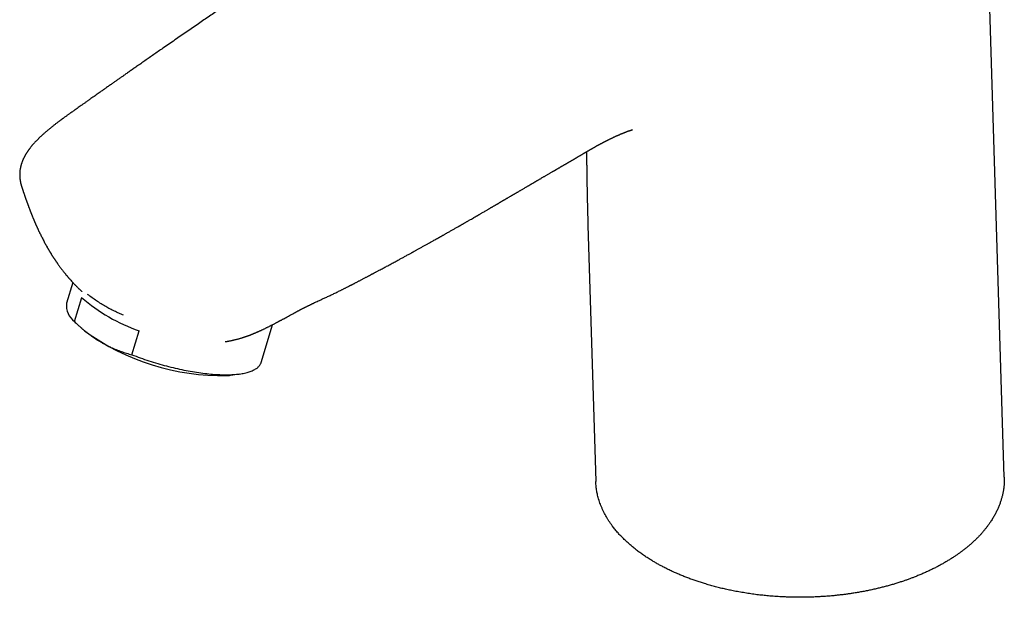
# Model space of a CAD drawing. Header units: millimetres. Extents: x 8 to 813, y 12 to 788.
# Tile 14 of 32: x 547 to 664, y 121 to 189. Entities that reach past the tile are written whole.
import ezdxf

# ---------------------------------------------------------------- set-up
doc = ezdxf.new("R2010")
doc.units = ezdxf.units.MM

msp = doc.modelspace()

# ---------------------------------------------------------------- linework, layer by layer
at = {"color": 7, "linetype": 'Continuous', "lineweight": 30}
for p, q in [((663.53, 134.91), (661.09, 214.37)), ((547.59, 169.26), (547.6, 169.23)), ((614.41, 164.66), (615.34, 134.42)), ((553.11, 158.48), (553.09, 158.5)), ((553.63, 157.89), (552.89, 155.43)), ((554.45, 157.07), (554.44, 157.08)), ((553.82, 153.28), (554.68, 156.11)), ((554.49, 152.66), (555.06, 152.16)), ((560.6, 149.37), (561.46, 152.2)), ((575.85, 148.46), (577.2, 152.91)), ((572.06, 150.98), (572.08, 150.99)), ((572.23, 146.95), (573.32, 147.1))]:
    msp.add_line(p, q, dxfattribs=at)
at = {"color": 7, "linetype": 'Continuous', "lineweight": 30, "flags": 128}
msp.add_lwpolyline([(560.6, 149.37), (560.85, 149.27), (561.1, 149.18), (561.34, 149.09), (561.6, 149), (561.85, 148.91), (562.1, 148.82), (562.36, 148.74), (562.61, 148.65), (562.87, 148.57), (563.13, 148.49), (563.39, 148.41), (563.65, 148.33), (563.91, 148.26), (564.17, 148.19), (564.43, 148.11), (564.69, 148.04), (564.94, 147.98), (565.2, 147.91), (565.46, 147.85), (565.72, 147.79), (565.98, 147.73), (566.24, 147.67), (566.49, 147.62), (566.75, 147.56), (567, 147.51), (567.25, 147.46), (567.5, 147.42), (567.75, 147.38), (568, 147.33), (568.24, 147.3), (568.49, 147.26), (568.73, 147.22), (568.97, 147.19), (569.21, 147.16), (569.44, 147.14), (569.67, 147.11), (569.9, 147.09), (570.13, 147.07), (570.35, 147.05), (570.57, 147.04), (570.79, 147.03), (571, 147.02), (571.21, 147.01), (571.42, 147), (571.62, 147), (571.82, 147), (572.02, 147.01), (572.21, 147.01), (572.4, 147.02), (572.59, 147.03), (572.77, 147.04), (572.94, 147.06), (573.11, 147.07), (573.28, 147.09), (573.44, 147.12), (573.6, 147.14), (573.75, 147.17), (573.9, 147.2), (574.05, 147.23), (574.19, 147.27), (574.32, 147.3), (574.45, 147.34), (574.57, 147.39), (574.69, 147.43), (574.8, 147.48), (574.91, 147.53), (575.01, 147.58), (575.11, 147.63), (575.2, 147.69), (575.29, 147.74), (575.37, 147.8), (575.45, 147.86), (575.51, 147.93), (575.58, 147.99), (575.64, 148.06), (575.69, 148.13), (575.74, 148.2), (575.78, 148.28), (575.81, 148.35), (575.84, 148.43), (575.85, 148.46)], dxfattribs=at)
at = {"color": 7, "linetype": 'Continuous', "lineweight": 30}
for centre, radius, start, end in [((567.99, 171.34), 20.23, 228.8409, 251.1644), ((555.27, 155.19), 2.39, 174.1791, 232.7529), ((571.21, 174.32), 27.42, 233.9093, 271.2718), ((571.05, 155.73), 8.86, 274.9234, 277.6473)]:
    msp.add_arc(centre, radius, start, end, dxfattribs=at)
for points, knots in [([(611.3, 216.63), (611.29, 216.62), (611.25, 216.59), (611.19, 216.56), (611.13, 216.52), (611.09, 216.48), (611.04, 216.45), (611.01, 216.43), (610.97, 216.4), (610.93, 216.38), (610.89, 216.35), (610.83, 216.31), (610.76, 216.26), (610.66, 216.19), (610.53, 216.11), (610.39, 216.01), (610.23, 215.91), (610.06, 215.8), (609.88, 215.68), (609.67, 215.55), (609.46, 215.41), (609.23, 215.26), (608.99, 215.12), (608.75, 214.96), (608.51, 214.81), (608.27, 214.66), (607.95, 214.45), (607.56, 214.21), (607.09, 213.91), (606.58, 213.58), (606.02, 213.23), (605.42, 212.85), (604.81, 212.45), (604.23, 212.08), (603.69, 211.73), (603.18, 211.41), (602.67, 211.08), (602.14, 210.73), (601.57, 210.37), (600.99, 209.99), (600.42, 209.62), (599.87, 209.26), (599.32, 208.91), (598.77, 208.55), (598.21, 208.19), (597.64, 207.82), (597.2, 207.54), (596.88, 207.33), (596.67, 207.19), (596.46, 207.06), (596.27, 206.93), (596.08, 206.81), (595.91, 206.7), (595.76, 206.6), (595.61, 206.51), (595.48, 206.42), (595.36, 206.34), (595.25, 206.27), (595.16, 206.21), (595.08, 206.16), (594.99, 206.11), (594.91, 206.05), (594.81, 205.99), (594.7, 205.91), (594.57, 205.83), (594.43, 205.74), (594.28, 205.64), (594.11, 205.53), (593.93, 205.41), (593.73, 205.29), (593.52, 205.15), (593.28, 204.99), (593.03, 204.83), (592.78, 204.67), (592.53, 204.5), (592.1, 204.23), (591.5, 203.83), (590.72, 203.32), (590.03, 202.87), (589.44, 202.49), (588.96, 202.17), (588.48, 201.86), (588.01, 201.55), (587.55, 201.25), (587.12, 200.96), (586.7, 200.68), (586.29, 200.42), (585.89, 200.15), (585.51, 199.9), (585.13, 199.65), (584.77, 199.41), (584.43, 199.18), (584.09, 198.96), (583.77, 198.75), (583.44, 198.53), (583.11, 198.31), (582.72, 198.05), (582.28, 197.76), (581.77, 197.42), (581.25, 197.07), (580.72, 196.72), (580.19, 196.37), (579.67, 196.02), (579.15, 195.67), (578.63, 195.32), (578.09, 194.96), (577.56, 194.6), (577.02, 194.24), (576.18, 193.67), (575.03, 192.89), (573.63, 191.94), (572.29, 191.04), (571.02, 190.17), (569.74, 189.29), (568.43, 188.39), (567.07, 187.46), (565.67, 186.49), (564.55, 185.72), (563.72, 185.14), (563.18, 184.77), (562.66, 184.4), (562.15, 184.05), (561.65, 183.7), (561.19, 183.38), (560.77, 183.09), (560.38, 182.82), (560, 182.55), (559.66, 182.31), (559.34, 182.09), (559.04, 181.87), (558.72, 181.65), (558.4, 181.43), (558.06, 181.19), (557.71, 180.95), (557.36, 180.69), (557.03, 180.47), (556.75, 180.27), (556.51, 180.09), (556.26, 179.92), (556.02, 179.75), (555.75, 179.56), (555.47, 179.36), (555.18, 179.16), (554.9, 178.96), (554.64, 178.78), (554.39, 178.6), (554.15, 178.43), (553.89, 178.24), (553.59, 178.03), (553.32, 177.84), (553.12, 177.7), (553, 177.61), (552.87, 177.52), (552.74, 177.42), (552.62, 177.34), (552.53, 177.27), (552.47, 177.23), (552.43, 177.2), (552.4, 177.18), (552.37, 177.15), (552.34, 177.13), (552.29, 177.1), (552.24, 177.06), (552.18, 177.02), (552.11, 176.96), (552.03, 176.9), (551.93, 176.83), (551.81, 176.74), (551.68, 176.64), (551.54, 176.54), (551.41, 176.44), (551.29, 176.34), (551.19, 176.26), (551.09, 176.18), (551, 176.11), (550.9, 176.03), (550.8, 175.95), (550.7, 175.87), (550.61, 175.79), (550.51, 175.7), (550.4, 175.61), (550.28, 175.5), (550.16, 175.4), (550.06, 175.31), (549.97, 175.23), (549.89, 175.15), (549.8, 175.07), (549.72, 174.99), (549.64, 174.92), (549.57, 174.85), (549.5, 174.77), (549.42, 174.69), (549.34, 174.61), (549.25, 174.52), (549.16, 174.42), (549.08, 174.33), (549, 174.25), (548.92, 174.16), (548.85, 174.07), (548.78, 173.99), (548.72, 173.91), (548.66, 173.84), (548.61, 173.77), (548.57, 173.72), (548.53, 173.67), (548.5, 173.63), (548.47, 173.59), (548.44, 173.54), (548.4, 173.49), (548.36, 173.43), (548.32, 173.37), (548.28, 173.32), (548.25, 173.27), (548.22, 173.23), (548.2, 173.19), (548.17, 173.15), (548.14, 173.09), (548.1, 173.04), (548.06, 172.97), (548.02, 172.91), (547.98, 172.83), (547.94, 172.75), (547.9, 172.67), (547.86, 172.59), (547.82, 172.51), (547.77, 172.41), (547.73, 172.31), (547.69, 172.21), (547.65, 172.11), (547.62, 172.02), (547.59, 171.94), (547.57, 171.87), (547.55, 171.8), (547.53, 171.72), (547.5, 171.63), (547.47, 171.51), (547.45, 171.39), (547.42, 171.26), (547.4, 171.14), (547.39, 171.03), (547.38, 170.93), (547.38, 170.84), (547.37, 170.76), (547.37, 170.67), (547.37, 170.58), (547.37, 170.5), (547.37, 170.42), (547.37, 170.35), (547.38, 170.28), (547.38, 170.2), (547.39, 170.14), (547.4, 170.08), (547.41, 170.01), (547.42, 169.92), (547.44, 169.83), (547.45, 169.73), (547.47, 169.65), (547.49, 169.57), (547.51, 169.51), (547.53, 169.43), (547.56, 169.33), (547.58, 169.27), (547.59, 169.23)], [0, 0, 0, 0, 0.0007849, 0.0018001, 0.0026609, 0.003368, 0.0039877, 0.004564, 0.0050967, 0.0055859, 0.0063778, 0.0071806, 0.0080507, 0.0097245, 0.0116022, 0.0136842, 0.0159709, 0.018463, 0.0211609, 0.0240651, 0.0271758, 0.0304843, 0.0338691, 0.0372913, 0.0407503, 0.0442456, 0.0477766, 0.0543425, 0.0610281, 0.0678335, 0.0762627, 0.0848693, 0.0936536, 0.1026159, 0.1097828, 0.1170598, 0.124439, 0.1317585, 0.1403109, 0.1486879, 0.1568894, 0.1649157, 0.1727665, 0.180442, 0.1888303, 0.1969986, 0.204947, 0.2080094, 0.2110378, 0.2140178, 0.2168388, 0.2194777, 0.2219344, 0.2242089, 0.2263013, 0.2282115, 0.2299395, 0.2314853, 0.2328489, 0.2339688, 0.2350979, 0.2363612, 0.2377601, 0.2393243, 0.2411574, 0.2431864, 0.2454114, 0.2478324, 0.2504494, 0.2532624, 0.2562714, 0.2598036, 0.2634272, 0.2670734, 0.2707423, 0.2744339, 0.2855547, 0.2968761, 0.3083981, 0.3154076, 0.3224892, 0.3295129, 0.3363393, 0.3429682, 0.3492865, 0.3554144, 0.3613518, 0.3670987, 0.3727542, 0.3782122, 0.3834727, 0.3885355, 0.3934007, 0.3980724, 0.4028309, 0.4076836, 0.4126303, 0.4198601, 0.4272819, 0.4348956, 0.4427012, 0.4506988, 0.4581359, 0.4657316, 0.473486, 0.4813909, 0.4893206, 0.4972319, 0.5051248, 0.5267349, 0.548205, 0.5672563, 0.5861956, 0.6051432, 0.6242448, 0.6450456, 0.6660263, 0.6871866, 0.695479, 0.7035775, 0.7114767, 0.7191766, 0.7266772, 0.7339784, 0.7399575, 0.7457958, 0.7514935, 0.7570506, 0.7614544, 0.7660328, 0.7707859, 0.7757137, 0.780816, 0.7860931, 0.7915448, 0.7971712, 0.8007973, 0.8044924, 0.8082566, 0.8120357, 0.8157, 0.8203347, 0.8247613, 0.8289797, 0.8329901, 0.8367923, 0.8403864, 0.8437723, 0.8489187, 0.8542577, 0.8559798, 0.8578022, 0.8597547, 0.8618377, 0.8640493, 0.8650871, 0.8659427, 0.8666161, 0.867107, 0.867488, 0.8679757, 0.8685845, 0.8693941, 0.8703505, 0.8714538, 0.8727042, 0.8740685, 0.8761187, 0.8781797, 0.8802514, 0.8823337, 0.8842757, 0.8858829, 0.8873164, 0.8888788, 0.8905204, 0.8921215, 0.8936767, 0.8951881, 0.8966703, 0.898665, 0.9006423, 0.9026251, 0.9045364, 0.9058217, 0.9072401, 0.9088063, 0.9103165, 0.9116693, 0.9128912, 0.9142266, 0.9156364, 0.917188, 0.9189065, 0.9205469, 0.9221624, 0.9237312, 0.9252377, 0.9266785, 0.9280538, 0.9293858, 0.9307972, 0.9316858, 0.9326161, 0.9334413, 0.9341405, 0.9347446, 0.9354673, 0.9363459, 0.9373366, 0.9383083, 0.939215, 0.939969, 0.9405765, 0.9411988, 0.9419097, 0.9426947, 0.9437174, 0.9445575, 0.9456455, 0.9469028, 0.9481412, 0.9493569, 0.9505571, 0.951749, 0.9532798, 0.9547851, 0.9562806, 0.9578244, 0.9593638, 0.9604394, 0.9613997, 0.9624134, 0.9635308, 0.964723, 0.9666071, 0.9684525, 0.9702385, 0.9720439, 0.97369, 0.9751318, 0.9762602, 0.9774957, 0.9788034, 0.9801414, 0.9813446, 0.9824572, 0.9834345, 0.9845195, 0.9856305, 0.9866133, 0.9874646, 0.9882668, 0.9896179, 0.9910402, 0.9924416, 0.9939221, 0.9949183, 0.9959715, 0.9971577, 0.9985006, 1, 1, 1, 1]), ([(580.07, 154.46), (580.09, 154.47), (580.13, 154.49), (580.19, 154.53), (580.24, 154.56), (580.29, 154.58), (580.32, 154.59), (580.34, 154.61), (580.36, 154.62), (580.38, 154.63), (580.42, 154.65), (580.46, 154.67), (580.51, 154.7), (580.57, 154.72), (580.64, 154.76), (580.72, 154.8), (580.81, 154.85), (580.9, 154.89), (580.97, 154.93), (581.04, 154.96), (581.11, 155), (581.19, 155.03), (581.27, 155.08), (581.36, 155.12), (581.45, 155.16), (581.55, 155.21), (581.64, 155.25), (581.72, 155.29), (581.78, 155.32), (581.84, 155.35), (581.89, 155.38), (581.96, 155.41), (582.03, 155.44), (582.12, 155.49), (582.26, 155.55), (582.46, 155.65), (582.76, 155.79), (583.1, 155.95), (583.49, 156.13), (583.91, 156.32), (584.34, 156.53), (584.78, 156.74), (585.11, 156.9), (585.35, 157.02), (585.47, 157.08), (585.59, 157.14), (585.72, 157.2), (585.84, 157.27), (585.97, 157.33), (586.09, 157.39), (586.2, 157.45), (586.29, 157.49), (586.37, 157.53), (586.43, 157.57), (586.47, 157.59), (586.5, 157.6), (586.51, 157.61), (586.54, 157.62), (586.57, 157.64), (586.61, 157.66), (586.66, 157.68), (586.71, 157.71), (586.78, 157.74), (586.87, 157.79), (586.97, 157.84), (587.09, 157.9), (587.21, 157.97), (587.34, 158.03), (587.46, 158.1), (587.59, 158.17), (587.73, 158.24), (587.87, 158.31), (588.01, 158.38), (588.15, 158.46), (588.29, 158.53), (588.41, 158.6), (588.53, 158.66), (588.65, 158.72), (588.76, 158.78), (588.85, 158.83), (588.93, 158.87), (589, 158.91), (589.07, 158.94), (589.13, 158.98), (589.2, 159.01), (589.29, 159.06), (589.39, 159.12), (589.51, 159.18), (589.65, 159.26), (589.82, 159.35), (590.02, 159.45), (590.24, 159.57), (590.45, 159.68), (590.68, 159.81), (590.93, 159.94), (591.19, 160.08), (591.43, 160.21), (591.66, 160.34), (591.88, 160.45), (592.08, 160.56), (592.26, 160.66), (592.43, 160.76), (592.6, 160.85), (592.77, 160.94), (592.95, 161.04), (593.13, 161.14), (593.31, 161.23), (593.47, 161.32), (593.6, 161.39), (593.68, 161.44), (593.74, 161.47), (593.8, 161.5), (593.87, 161.54), (593.97, 161.6), (594.08, 161.66), (594.21, 161.73), (594.36, 161.81), (594.51, 161.9), (594.72, 162.01), (594.98, 162.16), (595.29, 162.33), (595.57, 162.49), (595.86, 162.64), (596.11, 162.79), (596.35, 162.92), (596.52, 163.02), (596.65, 163.09), (596.72, 163.13), (596.79, 163.17), (596.85, 163.2), (596.9, 163.23), (596.94, 163.25), (596.97, 163.27), (597, 163.29), (597.04, 163.31), (597.08, 163.33), (597.14, 163.37), (597.22, 163.41), (597.31, 163.46), (597.42, 163.52), (597.54, 163.59), (597.66, 163.66), (597.79, 163.73), (597.95, 163.82), (598.12, 163.92), (598.28, 164.01), (598.44, 164.1), (598.6, 164.19), (598.76, 164.28), (598.92, 164.37), (599.08, 164.47), (599.22, 164.55), (599.32, 164.61), (599.39, 164.64), (599.44, 164.67), (599.49, 164.7), (599.52, 164.72), (599.55, 164.74), (599.59, 164.76), (599.64, 164.78), (599.69, 164.82), (599.77, 164.86), (599.85, 164.91), (599.96, 164.97), (600.07, 165.03), (600.18, 165.1), (600.3, 165.16), (600.46, 165.26), (600.66, 165.37), (600.86, 165.49), (601, 165.57), (601.09, 165.62), (601.18, 165.67), (601.25, 165.72), (601.31, 165.75), (601.37, 165.78), (601.42, 165.81), (601.47, 165.84), (601.53, 165.88), (601.62, 165.93), (601.73, 165.99), (601.85, 166.06), (602.05, 166.18), (602.27, 166.3), (602.48, 166.43), (602.61, 166.5), (602.73, 166.57), (602.83, 166.63), (602.93, 166.69), (603.01, 166.74), (603.1, 166.79), (603.2, 166.85), (603.31, 166.91), (603.41, 166.97), (603.5, 167.02), (603.57, 167.07), (603.65, 167.11), (603.71, 167.14), (603.77, 167.18), (603.82, 167.21), (603.88, 167.24), (603.95, 167.29), (604.03, 167.33), (604.11, 167.38), (604.19, 167.43), (604.27, 167.47), (604.35, 167.52), (604.42, 167.56), (604.49, 167.6), (604.55, 167.64), (604.62, 167.67), (604.69, 167.72), (604.78, 167.77), (604.86, 167.82), (604.97, 167.88), (605.08, 167.95), (605.2, 168.02), (605.31, 168.08), (605.4, 168.13), (605.48, 168.18), (605.56, 168.23), (605.64, 168.27), (605.7, 168.31), (605.77, 168.35), (605.84, 168.39), (605.92, 168.44), (606.02, 168.49), (606.13, 168.56), (606.24, 168.62), (606.35, 168.69), (606.46, 168.75), (606.63, 168.85), (606.86, 168.99), (607.09, 169.12), (607.25, 169.22), (607.34, 169.27), (607.43, 169.32), (607.51, 169.37), (607.6, 169.42), (607.69, 169.47), (607.77, 169.52), (607.85, 169.57), (607.94, 169.62), (608.03, 169.67), (608.11, 169.72), (608.19, 169.77), (608.27, 169.82), (608.35, 169.86), (608.43, 169.91), (608.52, 169.96), (608.61, 170.01), (608.71, 170.07), (608.82, 170.14), (608.95, 170.21), (609.09, 170.3), (609.22, 170.37), (609.34, 170.44), (609.46, 170.51), (609.59, 170.59), (609.72, 170.67), (609.86, 170.74), (609.98, 170.82), (610.11, 170.89), (610.22, 170.95), (610.3, 171), (610.36, 171.04), (610.42, 171.07), (610.49, 171.11), (610.54, 171.14), (610.59, 171.17), (610.64, 171.2), (610.7, 171.23), (610.76, 171.27), (610.82, 171.31), (610.89, 171.34), (610.95, 171.38), (611, 171.41), (611.04, 171.43), (611.08, 171.45), (611.12, 171.48), (611.18, 171.52), (611.25, 171.55), (611.31, 171.59), (611.38, 171.63), (611.43, 171.66), (611.47, 171.68), (611.5, 171.7), (611.53, 171.72), (611.57, 171.74), (611.62, 171.77), (611.68, 171.81), (611.74, 171.84), (611.8, 171.88), (611.85, 171.9), (611.89, 171.93), (611.93, 171.95), (611.99, 171.99), (612.05, 172.02), (612.12, 172.06), (612.19, 172.1), (612.25, 172.14), (612.29, 172.16), (612.34, 172.19), (612.37, 172.21), (612.41, 172.23), (612.45, 172.26), (612.52, 172.29), (612.58, 172.33), (612.65, 172.37), (612.71, 172.41), (612.76, 172.43), (612.8, 172.46), (612.84, 172.48), (612.87, 172.5), (612.9, 172.52), (612.93, 172.54), (612.98, 172.56), (613.03, 172.59), (613.08, 172.62), (613.15, 172.66), (613.22, 172.71), (613.31, 172.76), (613.4, 172.81), (613.48, 172.86), (613.57, 172.91), (613.64, 172.95), (613.71, 172.99), (613.78, 173.03), (613.84, 173.07), (613.91, 173.11), (613.98, 173.15), (614.05, 173.19), (614.1, 173.22), (614.16, 173.25), (614.21, 173.29), (614.28, 173.33), (614.37, 173.38), (614.46, 173.43), (614.55, 173.48), (614.63, 173.53), (614.71, 173.58), (614.79, 173.62), (614.87, 173.66), (614.95, 173.71), (615.03, 173.76), (615.1, 173.8), (615.18, 173.84), (615.26, 173.89), (615.33, 173.93), (615.4, 173.97), (615.48, 174.01), (615.55, 174.05), (615.63, 174.09), (615.7, 174.13), (615.76, 174.17), (615.81, 174.19), (615.86, 174.22), (615.91, 174.25), (615.96, 174.28), (616.01, 174.3), (616.06, 174.33), (616.1, 174.35), (616.13, 174.37), (616.17, 174.39), (616.21, 174.41), (616.25, 174.43), (616.29, 174.45), (616.33, 174.47), (616.38, 174.49), (616.42, 174.52), (616.47, 174.54), (616.52, 174.57), (616.57, 174.6), (616.63, 174.62), (616.68, 174.65), (616.73, 174.68), (616.79, 174.71), (616.85, 174.73), (616.91, 174.76), (616.98, 174.8), (617.07, 174.84), (617.16, 174.89), (617.25, 174.93), (617.34, 174.97), (617.43, 175.02), (617.52, 175.06), (617.62, 175.11), (617.72, 175.15), (617.83, 175.2), (617.93, 175.24), (618.01, 175.28), (618.09, 175.31), (618.16, 175.34), (618.23, 175.38), (618.31, 175.41), (618.37, 175.43), (618.43, 175.46), (618.48, 175.48), (618.52, 175.5), (618.56, 175.51), (618.61, 175.53), (618.66, 175.55), (618.71, 175.57), (618.76, 175.59), (618.82, 175.61), (618.87, 175.63), (618.92, 175.65), (618.96, 175.67), (619.01, 175.69), (619.06, 175.71), (619.11, 175.73), (619.16, 175.75), (619.22, 175.77), (619.23, 175.77), (619.25, 175.78), (619.27, 175.78), (619.29, 175.79), (619.31, 175.8), (619.32, 175.8), (619.34, 175.81), (619.35, 175.81), (619.36, 175.82), (619.38, 175.82), (619.39, 175.82), (619.4, 175.83), (619.41, 175.83), (619.43, 175.84), (619.44, 175.84), (619.46, 175.85), (619.47, 175.85), (619.47, 175.85), (619.48, 175.85), (619.49, 175.86), (619.51, 175.86), (619.53, 175.87), (619.55, 175.88), (619.57, 175.88), (619.59, 175.89), (619.61, 175.89), (619.62, 175.9), (619.63, 175.9), (619.64, 175.9), (619.64, 175.9), (619.63, 175.9), (619.62, 175.9), (619.61, 175.89), (619.6, 175.89), (619.6, 175.89), (619.6, 175.89), (619.6, 175.89), (619.61, 175.89), (619.61, 175.89), (619.62, 175.9), (619.63, 175.9), (619.63, 175.9), (619.64, 175.9), (619.64, 175.9), (619.65, 175.9), (619.65, 175.9), (619.66, 175.91), (619.66, 175.91), (619.66, 175.91), (619.66, 175.91), (619.66, 175.91), (619.66, 175.91), (619.66, 175.91), (619.66, 175.91), (619.66, 175.91), (619.66, 175.91), (619.66, 175.91), (619.66, 175.91), (619.66, 175.91), (619.66, 175.91)], [0, 0, 0, 0, 0.0012816, 0.0030715, 0.0043464, 0.0053454, 0.0060687, 0.0065378, 0.0070412, 0.0076705, 0.0084256, 0.0096614, 0.0109738, 0.0123042, 0.0136523, 0.0160986, 0.0184404, 0.0206062, 0.0225749, 0.0241268, 0.025683, 0.027534, 0.0296823, 0.0319661, 0.0342253, 0.0364625, 0.0386778, 0.0404797, 0.0419981, 0.0432343, 0.0444259, 0.0457613, 0.047725, 0.0497945, 0.0518885, 0.0576184, 0.0635262, 0.0718396, 0.0805403, 0.0896282, 0.099084, 0.1087697, 0.1186581, 0.1213507, 0.1240579, 0.1267798, 0.1295163, 0.1322675, 0.1350334, 0.1376545, 0.1401634, 0.1422804, 0.1440058, 0.1453399, 0.1462828, 0.1466736, 0.1469919, 0.1474971, 0.1482093, 0.1491282, 0.1502005, 0.1513685, 0.1526322, 0.1548111, 0.1572259, 0.1598763, 0.1627622, 0.1653953, 0.1681974, 0.1711686, 0.1743084, 0.1775014, 0.1805262, 0.1838686, 0.1869705, 0.1898321, 0.1924539, 0.1952625, 0.1977317, 0.1998619, 0.2016809, 0.2032775, 0.2046598, 0.2058843, 0.2074992, 0.2095045, 0.2118999, 0.214685, 0.2178594, 0.2214227, 0.2265757, 0.231558, 0.2363665, 0.2410018, 0.2473234, 0.2532927, 0.2589104, 0.2641771, 0.2690936, 0.2736603, 0.2778778, 0.2818204, 0.2855974, 0.2892102, 0.293693, 0.2978948, 0.3018158, 0.3056976, 0.3092361, 0.3105225, 0.3117503, 0.3130655, 0.3146551, 0.3169059, 0.3195461, 0.3225755, 0.3259938, 0.3296417, 0.3332141, 0.34059, 0.3475859, 0.3542023, 0.3606202, 0.3672474, 0.3720973, 0.3770607, 0.3790352, 0.3808528, 0.3824396, 0.3837958, 0.384942, 0.385848, 0.3865141, 0.3871135, 0.3879471, 0.3890202, 0.3903328, 0.3921668, 0.3943265, 0.396812, 0.3996074, 0.4024241, 0.4051534, 0.4092659, 0.413163, 0.4168447, 0.4207673, 0.4244136, 0.4280179, 0.4317499, 0.4356096, 0.4395968, 0.4413251, 0.4428251, 0.4440857, 0.4451069, 0.4458889, 0.4464742, 0.4473301, 0.4484498, 0.4498335, 0.451481, 0.4535564, 0.4559393, 0.4586184, 0.4613489, 0.4640312, 0.4666655, 0.4726845, 0.4784366, 0.4806627, 0.4828306, 0.4847989, 0.4865338, 0.4880354, 0.4892832, 0.4903215, 0.4914772, 0.492881, 0.4950264, 0.4975737, 0.5004676, 0.5033858, 0.5123753, 0.515519, 0.5185817, 0.5213783, 0.5238894, 0.526115, 0.5280009, 0.5301356, 0.5325474, 0.5351807, 0.53786, 0.5396322, 0.5414185, 0.5431529, 0.5446919, 0.5460305, 0.5472058, 0.5485866, 0.5502684, 0.5522426, 0.5542383, 0.5561252, 0.5579034, 0.5598594, 0.5616372, 0.5632154, 0.5646009, 0.5661191, 0.5679076, 0.5699405, 0.5720773, 0.5742965, 0.5773271, 0.5802901, 0.5830033, 0.5849379, 0.5868521, 0.5887549, 0.590586, 0.5922241, 0.5936655, 0.5950997, 0.5972184, 0.5996309, 0.602231, 0.6049557, 0.6075902, 0.6101635, 0.6127685, 0.6199179, 0.626905, 0.6292738, 0.6315481, 0.6335677, 0.6354478, 0.6375538, 0.6398631, 0.641768, 0.643752, 0.645815, 0.647957, 0.6500332, 0.6518833, 0.6539467, 0.6558695, 0.6577284, 0.6597023, 0.6619294, 0.6643193, 0.6668374, 0.6703562, 0.6737909, 0.6769365, 0.6797715, 0.6824649, 0.6856899, 0.6890258, 0.6922318, 0.6953018, 0.6983333, 0.70148, 0.7029095, 0.7043889, 0.7059263, 0.7075118, 0.7089368, 0.710099, 0.7111689, 0.7124779, 0.7140378, 0.71566, 0.717213, 0.7186966, 0.7200134, 0.7208724, 0.7217151, 0.7228342, 0.7242062, 0.7259395, 0.7275814, 0.729132, 0.7305207, 0.7314314, 0.7321831, 0.7328225, 0.7336652, 0.7350078, 0.7364943, 0.7379805, 0.7394486, 0.7406342, 0.741461, 0.7424538, 0.7437885, 0.7454473, 0.7471575, 0.7488282, 0.7501134, 0.7513466, 0.7523474, 0.7530825, 0.7537881, 0.7549788, 0.7565135, 0.7582447, 0.7599151, 0.7611815, 0.7624072, 0.763513, 0.7643187, 0.7649579, 0.7656379, 0.7664871, 0.7675059, 0.768695, 0.7700537, 0.7715596, 0.7733786, 0.7753691, 0.777533, 0.7797314, 0.781689, 0.7835568, 0.7852347, 0.7867954, 0.7883111, 0.7900141, 0.7918369, 0.7933769, 0.7947441, 0.7960158, 0.7974727, 0.7991087, 0.801464, 0.8039958, 0.8062206, 0.8084504, 0.8104538, 0.8124836, 0.8144913, 0.8167028, 0.8189932, 0.8210269, 0.823077, 0.8251763, 0.8275754, 0.8294537, 0.8314514, 0.8337807, 0.836054, 0.8382955, 0.8399065, 0.8414975, 0.8430249, 0.8446668, 0.8461975, 0.847571, 0.8491946, 0.8504321, 0.8515422, 0.8527176, 0.8542474, 0.8553918, 0.8567148, 0.8579348, 0.8590554, 0.860766, 0.862044, 0.8636915, 0.8651724, 0.8667647, 0.868268, 0.8697776, 0.8715355, 0.8729706, 0.8747834, 0.8765141, 0.8795449, 0.8819462, 0.8844316, 0.8868206, 0.8892989, 0.8921357, 0.8945003, 0.897529, 0.9003547, 0.9030901, 0.9057141, 0.9075305, 0.9094007, 0.9116344, 0.9137369, 0.9155514, 0.9172509, 0.9184405, 0.9194722, 0.9207965, 0.9222121, 0.923444, 0.9248061, 0.926368, 0.9280555, 0.9293916, 0.9306187, 0.9320658, 0.9333755, 0.9347309, 0.9361658, 0.937762, 0.939911, 0.9414733, 0.9435224, 0.945342, 0.94699, 0.9481908, 0.9492981, 0.9501757, 0.9512433, 0.9525011, 0.9536138, 0.9544513, 0.955366, 0.9569319, 0.9581065, 0.9590619, 0.9603441, 0.9618146, 0.9630584, 0.9640469, 0.9650642, 0.9664939, 0.9675165, 0.9685513, 0.9697379, 0.9708535, 0.971365, 0.9720037, 0.9727823, 0.9734892, 0.9740872, 0.9746749, 0.9753028, 0.9759644, 0.9765972, 0.9772061, 0.9779206, 0.9785414, 0.979149, 0.9798033, 0.9806796, 0.9816905, 0.9826353, 0.9834229, 0.9841755, 0.9850299, 0.9862659, 0.9875728, 0.988634, 0.9895639, 0.9905153, 0.9915526, 0.9927252, 0.9940342, 0.9952155, 0.9961919, 0.9970762, 0.9980427, 0.9991658, 1, 1, 1, 1]), ([(614.24, 173.3), (614.25, 173.23), (614.25, 173.1), (614.25, 172.91), (614.25, 172.74), (614.25, 172.58), (614.26, 172.46), (614.26, 172.36), (614.26, 172.29), (614.26, 172.23), (614.26, 172.18), (614.26, 172.15), (614.26, 172.1), (614.26, 172.06), (614.26, 172.01), (614.26, 171.97), (614.26, 171.94), (614.26, 171.92), (614.26, 171.89), (614.26, 171.86), (614.26, 171.82), (614.26, 171.77), (614.27, 171.7), (614.27, 171.62), (614.27, 171.56), (614.27, 171.49), (614.27, 171.42), (614.27, 171.34), (614.27, 171.27), (614.27, 171.17), (614.27, 171.03), (614.28, 170.86), (614.28, 170.69), (614.28, 170.51), (614.29, 170.33), (614.29, 170.15), (614.29, 169.97), (614.29, 169.81), (614.3, 169.66), (614.3, 169.51), (614.3, 169.36), (614.3, 169.21), (614.31, 169.07), (614.31, 168.86), (614.31, 168.56), (614.32, 168.17), (614.33, 167.77), (614.34, 167.36), (614.35, 166.96), (614.36, 166.64), (614.36, 166.39), (614.37, 166.21), (614.37, 166.04), (614.38, 165.87), (614.38, 165.71), (614.39, 165.52), (614.39, 165.32), (614.4, 165.15), (614.4, 165.04), (614.4, 164.97), (614.4, 164.91), (614.4, 164.87), (614.41, 164.83), (614.41, 164.78), (614.41, 164.72), (614.41, 164.67), (614.41, 164.65)], [0, 0, 0, 0, 0.0264445, 0.0490769, 0.0691906, 0.0884262, 0.1066027, 0.1149123, 0.1241481, 0.1324279, 0.1365893, 0.1402584, 0.1450223, 0.151513, 0.1573356, 0.1616613, 0.1646818, 0.1677149, 0.1710103, 0.174568, 0.1786411, 0.1836418, 0.1946579, 0.2039251, 0.2107232, 0.2167735, 0.2267211, 0.2375808, 0.2437506, 0.2516553, 0.2733203, 0.2931888, 0.3131142, 0.333101, 0.3542428, 0.3765833, 0.3984461, 0.4156123, 0.4327814, 0.449978, 0.4678753, 0.484473, 0.5003693, 0.5162665, 0.5584306, 0.6030498, 0.648613, 0.6940653, 0.7396714, 0.783575, 0.8032399, 0.8231269, 0.8430518, 0.8612255, 0.8799878, 0.899056, 0.9240926, 0.9486127, 0.9558378, 0.9634551, 0.9712325, 0.9746561, 0.9784609, 0.9839272, 0.9911065, 1, 1, 1, 1]), ([(547.59, 169.23), (547.59, 169.22), (547.6, 169.19), (547.62, 169.13), (547.65, 169.05), (547.67, 168.99), (547.68, 168.94), (547.7, 168.88), (547.73, 168.81), (547.75, 168.73), (547.78, 168.64), (547.81, 168.55), (547.85, 168.45), (547.88, 168.35), (547.91, 168.26), (547.94, 168.18), (547.96, 168.13), (547.98, 168.07), (548, 168.01), (548.01, 167.96), (548.03, 167.91), (548.05, 167.85), (548.07, 167.79), (548.1, 167.72), (548.12, 167.65), (548.15, 167.58), (548.17, 167.52), (548.18, 167.47), (548.2, 167.43), (548.22, 167.38), (548.23, 167.34), (548.25, 167.29), (548.27, 167.23), (548.3, 167.16), (548.32, 167.08), (548.35, 167.01), (548.38, 166.95), (548.4, 166.89), (548.42, 166.84), (548.43, 166.79), (548.46, 166.72), (548.49, 166.64), (548.53, 166.54), (548.57, 166.44), (548.6, 166.34), (548.64, 166.26), (548.67, 166.17), (548.7, 166.09), (548.73, 166.01), (548.77, 165.92), (548.81, 165.82), (548.85, 165.72), (548.89, 165.62), (548.93, 165.51), (548.97, 165.43), (549, 165.35), (549.02, 165.3), (549.05, 165.23), (549.08, 165.17), (549.1, 165.11), (549.12, 165.06), (549.15, 165), (549.17, 164.94), (549.2, 164.87), (549.23, 164.81), (549.26, 164.74), (549.29, 164.68), (549.32, 164.62), (549.35, 164.55), (549.37, 164.49), (549.4, 164.44), (549.42, 164.39), (549.43, 164.35), (549.45, 164.32), (549.47, 164.28), (549.5, 164.22), (549.53, 164.14), (549.58, 164.04), (549.62, 163.95), (549.67, 163.86), (549.73, 163.73), (549.81, 163.57), (549.91, 163.36), (550.02, 163.14), (550.14, 162.91), (550.25, 162.69), (550.37, 162.48), (550.48, 162.27), (550.57, 162.12), (550.63, 162.01), (550.66, 161.96), (550.69, 161.91), (550.71, 161.87), (550.74, 161.82), (550.77, 161.78), (550.79, 161.74), (550.8, 161.72), (550.82, 161.68), (550.85, 161.64), (550.88, 161.59), (550.91, 161.54), (550.94, 161.48), (550.97, 161.43), (551, 161.39), (551.04, 161.32), (551.09, 161.25), (551.14, 161.16), (551.19, 161.08), (551.24, 161), (551.29, 160.92), (551.34, 160.84), (551.38, 160.78), (551.42, 160.73), (551.44, 160.69), (551.46, 160.66), (551.48, 160.64), (551.5, 160.61), (551.52, 160.58), (551.54, 160.54), (551.56, 160.51), (551.59, 160.47), (551.62, 160.43), (551.65, 160.38), (551.69, 160.33), (551.72, 160.29), (551.75, 160.24), (551.78, 160.2), (551.82, 160.14), (551.85, 160.09), (551.9, 160.03), (551.96, 159.94), (552.04, 159.84), (552.11, 159.73), (552.19, 159.62), (552.27, 159.52), (552.36, 159.4), (552.45, 159.28), (552.54, 159.17), (552.63, 159.05), (552.72, 158.95), (552.79, 158.85), (552.86, 158.77), (552.91, 158.71), (552.95, 158.67), (552.97, 158.64), (553, 158.6), (553.04, 158.56), (553.07, 158.52), (553.09, 158.5), (553.09, 158.5)], [0, 0, 0, 0, 0.001824, 0.0101191, 0.0171721, 0.0229816, 0.0276195, 0.0320837, 0.0393871, 0.0470429, 0.0546735, 0.064046, 0.0728544, 0.082349, 0.0925143, 0.0977773, 0.103159, 0.108643, 0.1139232, 0.1188845, 0.1235268, 0.1281574, 0.1338844, 0.1410247, 0.1478265, 0.153885, 0.1591995, 0.1637919, 0.1678966, 0.1725051, 0.1764237, 0.1806017, 0.1860643, 0.1926496, 0.2000766, 0.2064999, 0.212804, 0.2180451, 0.2223088, 0.2266754, 0.2314434, 0.2404741, 0.2499846, 0.2597657, 0.2675717, 0.2761245, 0.2840223, 0.2906907, 0.2984566, 0.3069854, 0.3158111, 0.3243759, 0.334667, 0.344189, 0.3532402, 0.358116, 0.3636145, 0.369494, 0.3753729, 0.3809654, 0.3853496, 0.389889, 0.3957904, 0.4023539, 0.4085233, 0.4144624, 0.4201973, 0.4257555, 0.4312442, 0.4375511, 0.4422393, 0.4465244, 0.4498838, 0.4525641, 0.455908, 0.4600634, 0.4696573, 0.4783655, 0.4865169, 0.4949092, 0.5027821, 0.5208145, 0.5398262, 0.5601386, 0.5813544, 0.6011174, 0.6208863, 0.6394061, 0.6585693, 0.6629449, 0.6682146, 0.6727097, 0.6764898, 0.6812089, 0.6852225, 0.6882222, 0.690304, 0.6930915, 0.6969707, 0.7026085, 0.7070378, 0.71203, 0.7167953, 0.720879, 0.725509, 0.7345323, 0.7409344, 0.749534, 0.7569364, 0.7646075, 0.7714773, 0.778693, 0.7824551, 0.7860675, 0.7887797, 0.7908025, 0.7935045, 0.7970612, 0.8001721, 0.8030595, 0.8061483, 0.8100484, 0.8149807, 0.8204948, 0.8241478, 0.828039, 0.8329545, 0.8379134, 0.8427441, 0.8471295, 0.857147, 0.867528, 0.877934, 0.8879058, 0.8980159, 0.9093644, 0.9212075, 0.9328731, 0.9443451, 0.9556309, 0.9637929, 0.9718613, 0.9797699, 0.9826205, 0.9852655, 0.9884885, 0.9930231, 0.9988771, 1, 1, 1, 1]), ([(553.1, 158.48), (553.12, 158.46), (553.15, 158.43), (553.19, 158.38), (553.22, 158.35), (553.24, 158.33), (553.26, 158.3), (553.31, 158.25), (553.41, 158.13), (553.55, 157.98), (553.69, 157.83), (553.81, 157.7), (553.92, 157.59), (554.03, 157.48), (554.13, 157.38), (554.23, 157.28), (554.31, 157.2), (554.38, 157.13), (554.42, 157.09), (554.44, 157.08)], [0, 0, 0, 0, 0.038517, 0.068138, 0.088877, 0.104496, 0.120511, 0.136965, 0.216138, 0.360166, 0.448721, 0.537808, 0.628309, 0.700607, 0.77505, 0.849496, 0.914996, 0.961897, 1, 1, 1, 1]), ([(554.45, 157.07), (554.45, 157.06), (554.47, 157.04), (554.51, 157.01), (554.56, 156.96), (554.61, 156.91), (554.66, 156.87), (554.69, 156.84), (554.7, 156.83)], [0, 0, 0, 0, 0.05926, 0.225812, 0.429151, 0.662049, 0.841574, 1, 1, 1, 1]), ([(557.52, 155.04), (557.34, 155.15), (556.97, 155.38), (556.43, 155.73), (555.9, 156.09), (555.55, 156.34), (555.38, 156.47)], [0, 0, 0, 0, 0.247186, 0.496534, 0.747606, 1, 1, 1, 1]), ([(559.62, 154.02), (559.44, 154.1), (559.07, 154.26), (558.54, 154.51), (558.02, 154.77), (557.69, 154.95), (557.52, 155.04)], [0, 0, 0, 0, 0.252394, 0.503466, 0.752814, 1, 1, 1, 1]), ([(572.08, 150.99), (572.08, 150.99), (572.12, 150.99), (572.2, 151.01), (572.3, 151.03), (572.4, 151.05), (572.5, 151.07), (572.6, 151.1), (572.72, 151.13), (572.85, 151.16), (572.99, 151.19), (573.13, 151.23), (573.28, 151.27), (573.42, 151.31), (573.53, 151.35), (573.62, 151.38), (573.67, 151.39), (573.72, 151.41), (573.77, 151.42), (573.83, 151.44), (573.89, 151.46), (573.94, 151.48), (573.99, 151.5), (574.05, 151.51), (574.11, 151.54), (574.16, 151.56), (574.21, 151.57), (574.26, 151.59), (574.31, 151.61), (574.37, 151.63), (574.43, 151.65), (574.51, 151.68), (574.57, 151.7), (574.62, 151.72), (574.66, 151.74), (574.7, 151.76), (574.75, 151.78), (574.8, 151.8), (574.85, 151.82), (574.92, 151.84), (574.99, 151.87), (575.07, 151.91), (575.15, 151.94), (575.23, 151.97), (575.31, 152), (575.37, 152.03), (575.41, 152.05), (575.44, 152.06), (575.48, 152.08), (575.53, 152.1), (575.6, 152.13), (575.68, 152.17), (575.76, 152.21), (575.85, 152.24), (575.94, 152.29), (576.04, 152.33), (576.14, 152.38), (576.26, 152.44), (576.38, 152.5), (576.5, 152.56), (576.62, 152.62), (576.74, 152.67), (576.85, 152.73), (576.96, 152.78), (577.06, 152.84), (577.18, 152.9), (577.3, 152.96), (577.42, 153.02), (577.53, 153.08), (577.64, 153.14), (577.73, 153.19), (577.82, 153.24), (577.91, 153.29), (577.99, 153.33), (578.06, 153.37), (578.12, 153.4), (578.17, 153.43), (578.22, 153.45), (578.28, 153.48), (578.35, 153.52), (578.43, 153.57), (578.58, 153.65), (578.8, 153.77), (579.06, 153.91), (579.32, 154.06), (579.59, 154.2), (579.84, 154.34), (580.01, 154.43), (580.08, 154.47)], [0, 0, 0, 0, 0.000172, 0.013135, 0.024838, 0.034839, 0.044082, 0.054918, 0.067852, 0.083567, 0.096508, 0.114676, 0.129532, 0.142992, 0.162392, 0.167261, 0.172284, 0.177868, 0.184049, 0.190843, 0.19748, 0.20274, 0.207785, 0.21439, 0.222369, 0.228989, 0.233654, 0.238446, 0.244312, 0.251215, 0.258989, 0.267618, 0.275722, 0.280458, 0.284553, 0.289739, 0.296079, 0.302331, 0.307336, 0.314423, 0.324329, 0.334704, 0.343028, 0.352508, 0.364031, 0.369818, 0.374478, 0.378077, 0.382455, 0.38845, 0.395691, 0.407035, 0.417718, 0.426826, 0.437971, 0.451407, 0.465063, 0.477581, 0.49416, 0.510288, 0.524967, 0.539186, 0.554833, 0.567708, 0.580871, 0.595843, 0.61208, 0.628293, 0.644419, 0.657002, 0.669507, 0.681934, 0.69415, 0.705011, 0.714256, 0.722354, 0.728606, 0.734669, 0.742406, 0.752309, 0.764048, 0.777326, 0.814425, 0.853286, 0.889466, 0.927116, 0.966283, 1, 1, 1, 1]), ([(553.82, 153.28), (553.88, 153.22), (554.06, 153.05), (554.33, 152.8), (554.64, 152.53), (554.93, 152.28), (555.21, 152.06), (555.47, 151.86), (555.72, 151.66), (555.98, 151.48), (556.23, 151.31), (556.5, 151.13), (556.77, 150.96), (557.08, 150.78), (557.4, 150.6), (557.76, 150.41), (558.11, 150.25), (558.44, 150.1), (558.74, 149.97), (559.05, 149.85), (559.36, 149.74), (559.66, 149.64), (559.98, 149.54), (560.29, 149.45), (560.5, 149.39), (560.6, 149.37)], [0, 0, 0, 0, 0.032291, 0.085211, 0.133353, 0.181514, 0.2225, 0.2635, 0.302082, 0.340676, 0.379291, 0.417921, 0.459493, 0.501084, 0.551027, 0.601001, 0.656466, 0.699264, 0.74208, 0.784964, 0.827865, 0.870854, 0.913857, 0.956923, 1, 1, 1, 1]), ([(571.61, 150.91), (571.62, 150.91), (571.67, 150.92), (571.77, 150.93), (571.89, 150.95), (571.98, 150.97), (572.04, 150.98), (572.06, 150.98)], [0, 0, 0, 0, 0.043214, 0.364942, 0.627725, 0.883226, 1, 1, 1, 1]), ([(663.53, 134.91), (663.53, 134.88), (663.54, 134.75), (663.54, 134.51), (663.52, 134.18), (663.49, 133.81), (663.44, 133.43), (663.38, 133.05), (663.29, 132.68), (663.19, 132.31), (663.07, 131.94), (662.93, 131.56), (662.77, 131.19), (662.59, 130.81), (662.39, 130.42), (662.16, 130.03), (661.93, 129.67), (661.71, 129.35), (661.51, 129.08), (661.3, 128.81), (661.08, 128.55), (660.85, 128.28), (660.61, 128.01), (660.34, 127.74), (660.06, 127.47), (659.77, 127.2), (659.47, 126.93), (659.16, 126.67), (658.86, 126.43), (658.57, 126.21), (658.3, 126.01), (658.03, 125.81), (657.73, 125.61), (657.41, 125.4), (657.07, 125.18), (656.72, 124.97), (656.36, 124.76), (655.99, 124.55), (655.6, 124.35), (655.2, 124.14), (654.78, 123.94), (654.35, 123.74), (653.91, 123.54), (653.46, 123.35), (653.04, 123.18), (652.65, 123.03), (652.28, 122.89), (651.91, 122.76), (651.51, 122.62), (651.09, 122.49), (650.64, 122.35), (650.19, 122.21), (649.73, 122.08), (649.26, 121.96), (648.78, 121.84), (648.29, 121.72), (647.77, 121.61), (647.25, 121.5), (646.72, 121.4), (646.19, 121.31), (645.7, 121.23), (645.24, 121.16), (644.81, 121.1), (644.39, 121.05), (643.92, 121), (643.42, 120.94), (642.87, 120.89), (642.32, 120.85), (641.77, 120.82), (641.22, 120.79), (640.67, 120.77), (640.13, 120.76), (639.59, 120.75), (639.05, 120.75), (638.52, 120.76), (637.98, 120.78), (637.49, 120.8), (637.05, 120.82), (636.66, 120.85), (636.27, 120.87), (635.78, 120.91), (635.2, 120.97), (634.52, 121.04), (633.82, 121.13), (633.11, 121.24), (632.4, 121.36), (631.73, 121.48), (631.1, 121.61), (630.51, 121.74), (629.92, 121.88), (629.33, 122.03), (628.75, 122.19), (628.2, 122.36), (627.68, 122.52), (627.18, 122.69), (626.69, 122.86), (626.2, 123.04), (625.73, 123.22), (625.24, 123.42), (624.74, 123.64), (624.23, 123.87), (623.74, 124.11), (623.28, 124.34), (622.87, 124.56), (622.49, 124.77), (622.12, 124.99), (621.72, 125.23), (621.3, 125.5), (620.86, 125.8), (620.45, 126.09), (620.06, 126.39), (619.68, 126.69), (619.32, 127.01), (618.96, 127.33), (618.61, 127.67), (618.27, 128.01), (617.95, 128.36), (617.63, 128.74), (617.36, 129.09), (617.13, 129.4), (616.94, 129.67), (616.76, 129.95), (616.59, 130.23), (616.44, 130.51), (616.29, 130.8), (616.14, 131.1), (616.01, 131.41), (615.88, 131.72), (615.77, 132.03), (615.67, 132.35), (615.59, 132.64), (615.53, 132.91), (615.48, 133.16), (615.43, 133.41), (615.4, 133.68), (615.37, 133.96), (615.35, 134.21), (615.34, 134.36), (615.34, 134.42)], [0, 0, 0, 0, 0.002179, 0.009159, 0.016139, 0.025111, 0.034091, 0.042613, 0.051135, 0.059682, 0.068229, 0.077151, 0.086073, 0.095023, 0.103973, 0.113793, 0.123622, 0.130349, 0.137077, 0.143804, 0.150558, 0.157314, 0.164069, 0.171354, 0.17864, 0.185926, 0.193246, 0.200566, 0.207886, 0.213651, 0.219416, 0.225189, 0.230962, 0.237685, 0.244409, 0.251133, 0.257884, 0.264635, 0.271386, 0.278668, 0.285951, 0.293234, 0.30055, 0.307868, 0.315184, 0.320947, 0.326709, 0.33248, 0.33825, 0.344972, 0.351696, 0.358418, 0.365168, 0.371918, 0.378668, 0.385949, 0.39323, 0.400511, 0.407826, 0.415143, 0.422458, 0.42822, 0.433982, 0.439751, 0.445521, 0.452819, 0.460118, 0.467417, 0.47475, 0.482084, 0.489417, 0.49649, 0.503565, 0.510639, 0.517745, 0.524852, 0.531958, 0.537175, 0.542393, 0.547617, 0.55284, 0.561809, 0.570784, 0.58046, 0.590135, 0.599846, 0.609558, 0.617983, 0.626411, 0.634836, 0.643316, 0.651798, 0.660278, 0.667851, 0.675424, 0.682996, 0.690607, 0.698218, 0.705829, 0.714345, 0.72286, 0.731401, 0.739941, 0.746907, 0.753873, 0.760852, 0.767832, 0.776806, 0.785786, 0.794309, 0.802833, 0.81138, 0.819928, 0.82885, 0.837773, 0.846724, 0.855675, 0.865496, 0.875326, 0.882054, 0.888782, 0.895509, 0.902265, 0.90902, 0.915776, 0.923061, 0.930348, 0.937634, 0.944954, 0.952276, 0.959596, 0.965361, 0.971127, 0.9769, 0.982673, 0.989396, 0.996121, 1, 1, 1, 1])]:
    msp.add_open_spline(points, degree=3, knots=knots, dxfattribs=at)

doc.saveas('drawing.dxf')
